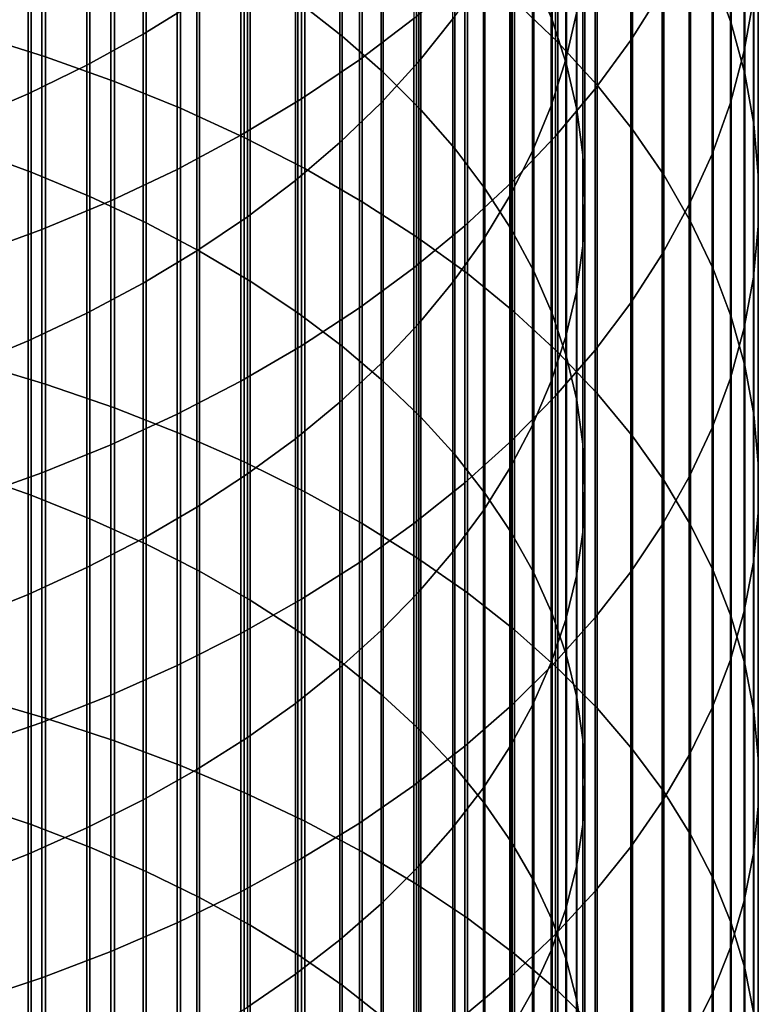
# Model space of a CAD drawing. Header units: metres. Extents: x -28 to 70, y -218 to 28.
# Tile 189 of 256: x 4.97 to 10.5, y -42.45 to -35.09. Entities that reach past the tile are written whole.
import ezdxf

# ---------------------------------------------------------------- set-up
doc = ezdxf.new("R2010")
doc.units = ezdxf.units.M
doc.layers.add('solid_10_261_432_XXX', color=7, linetype='CONTINUOUS')

msp = doc.modelspace()

# ---------------------------------------------------------------- linework, layer by layer
at = {"layer": 'solid_10_261_432_XXX'}
for points in [[(8.954721, -32.938915, 462.801971), (8.954721, -35.086117, 464.620575), (8.816721, -34.757057, 465.020111), (8.816721, -32.598972, 463.192322)], [(10.158388, -32.580116, 463.213959), (10.158388, -34.738808, 465.042297), (10.293597, -35.110611, 464.59082), (10.293597, -32.964218, 462.772919)], [(7.384325, -32.939144, 467.227509), (7.384325, -35.208286, 469.044403), (7.052423, -34.95002, 469.376221), (7.052423, -32.671829, 467.552063)], [(8.672868, -32.664948, 467.560425), (8.672868, -34.943371, 469.384766), (8.996925, -35.253727, 468.986023), (8.996925, -32.986172, 467.17038)], [(4.636589, -32.792336, 472.148407), (4.636589, -35.197128, 473.967499), (5.167373, -35.363163, 473.741577), (5.167373, -32.964535, 471.927155)], [(10.460032, -32.891739, 458.699005), (10.460032, -34.925903, 460.520447), (10.390635, -35.31749, 460.070801), (10.390635, -33.295567, 458.260315)], [(5.167373, -32.964535, 471.927155), (5.167373, -35.363163, 473.741577), (5.681269, -35.546894, 473.491608), (5.681269, -33.155083, 471.682343)], [(7.69119, -33.218285, 466.88855), (7.69119, -35.477982, 468.697876), (7.384325, -35.208286, 469.044403), (7.384325, -32.939144, 467.227509)], [(9.062361, -33.283558, 462.40625), (9.062361, -35.419724, 464.215485), (8.954721, -35.086117, 464.620575), (8.954721, -32.938915, 462.801971)], [(9.777374, -32.939514, 454.734467), (9.777374, -34.864422, 456.556091), (9.542647, -35.238605, 456.149628), (9.542647, -33.324757, 454.33847)], [(10.293597, -32.964218, 462.772919), (10.293597, -35.110611, 464.59082), (10.395164, -35.486717, 464.134155), (10.395164, -33.352768, 462.326782)], [(8.996925, -32.986172, 467.17038), (8.996925, -35.253727, 468.986023), (9.291579, -35.574947, 468.573303), (9.291579, -33.318645, 466.766693)], [(9.057523, -33.364193, 458.185791), (9.057523, -35.384037, 459.994415), (9.136041, -35.036018, 460.394012), (9.136041, -33.005299, 458.575653)], [(5.681269, -33.155083, 471.682343), (5.681269, -35.546894, 473.491608), (6.176596, -35.747715, 473.218384), (6.176596, -33.363354, 471.414764)], [(5.896819, -33.38345, 450.605591), (5.896819, -35.194416, 452.416565), (6.297833, -34.946751, 452.671143), (6.297833, -33.12886, 450.853241)], [(7.958051, -33.489193, 454.169434), (7.958051, -35.398319, 455.976135), (8.213237, -35.079315, 456.322662), (8.213237, -33.160759, 454.50705)], [(7.920033, -33.263031, 450.722717), (7.920033, -35.077274, 452.536957), (7.513144, -35.385014, 452.220642), (7.513144, -33.579369, 450.414978)], [(7.971979, -33.508308, 466.536407), (7.971979, -35.75819, 468.337891), (7.69119, -35.477982, 468.697876), (7.69119, -33.218285, 466.88855)], [(9.139276, -33.631729, 462.00647), (9.139276, -35.756748, 463.806274), (9.062361, -35.419724, 464.215485), (9.062361, -33.283558, 462.40625)], [(9.542647, -33.324757, 454.33847), (9.542647, -35.238605, 456.149628), (9.276731, -35.603096, 455.753693), (9.276731, -33.70002, 453.952698)], [(9.291579, -33.318645, 466.766693), (9.291579, -35.574947, 468.573303), (9.555864, -35.905987, 468.14798), (9.555864, -33.661282, 466.350647)], [(10.390635, -33.295567, 458.260315), (10.390635, -35.31749, 460.070801), (10.287278, -35.705837, 459.624908), (10.287278, -33.696053, 457.825287)], [(5.475811, -33.620876, 450.374603), (5.475811, -35.425388, 452.179138), (5.896819, -35.194416, 452.416565), (5.896819, -33.38345, 450.605591)], [(6.176596, -33.363354, 471.414764), (6.176596, -35.747715, 473.218384), (6.651737, -35.964973, 472.922791), (6.651737, -33.588676, 471.125275)], [(8.948297, -33.719387, 457.799927), (8.948297, -35.728466, 459.598907), (9.057523, -35.384037, 459.994415), (9.057523, -33.364193, 458.185791)], [(10.395164, -33.352768, 462.326782), (10.395164, -35.486717, 464.134155), (10.462755, -35.865902, 463.673737), (10.462755, -33.744492, 461.876984)], [(7.675883, -33.806709, 453.843048), (7.675883, -35.706722, 455.641113), (7.958051, -35.398319, 455.976135), (7.958051, -33.489193, 454.169434)], [(8.225739, -33.808228, 466.172211), (8.225739, -36.047962, 467.965576), (7.971979, -35.75819, 468.337891), (7.971979, -33.508308, 466.536407)], [(5.036238, -33.840336, 450.161102), (5.036238, -35.638885, 451.959656), (5.475811, -35.425388, 452.179138), (5.475811, -33.620876, 450.374603)], [(6.651737, -33.588676, 471.125275), (6.651737, -35.964973, 472.922791), (7.105137, -36.197956, 472.605804), (7.105137, -33.830303, 470.814819)], [(7.513144, -33.579369, 450.414978), (7.513144, -35.385014, 452.220642), (7.0817, -35.676037, 451.921478), (7.0817, -33.878525, 450.123962)], [(9.185204, -33.982254, 461.603973), (9.185204, -36.09605, 463.394287), (9.139276, -35.756748, 463.806274), (9.139276, -33.631729, 462.00647)], [(5.059506, -33.859215, 470.777679), (5.059506, -36.225834, 472.567871), (4.603708, -36.059147, 472.794678), (4.603708, -33.686344, 470.999786)], [(9.276731, -33.70002, 453.952698), (9.276731, -35.603096, 455.753693), (8.980496, -35.956696, 455.369568), (8.980496, -34.064068, 453.578491)], [(9.555864, -33.661282, 466.350647), (9.555864, -35.905987, 468.14798), (9.788918, -36.245766, 467.711456), (9.788918, -34.012955, 465.923645)], [(10.287278, -33.696053, 457.825287), (10.287278, -35.705837, 459.624908), (10.150299, -36.089668, 459.184174), (10.150299, -34.091881, 457.395294)], [(8.80873, -34.069675, 457.419434), (8.80873, -36.068134, 459.208893), (8.948297, -35.728466, 459.598907), (8.948297, -33.719387, 457.799927)], [(10.462755, -33.744492, 461.876984), (10.462755, -35.865902, 463.673737), (10.496152, -36.246922, 463.21109), (10.496152, -34.138115, 461.425018)], [(4.57959, -34.041088, 449.96582), (4.57959, -35.834179, 451.758911), (5.036238, -35.638885, 451.959656), (5.036238, -33.840336, 450.161102)], [(7.105137, -33.830303, 470.814819), (7.105137, -36.197956, 472.605804), (7.535316, -36.4459, 472.268463), (7.535316, -34.087452, 470.484436)], [(7.367691, -34.112236, 453.528961), (7.367691, -36.003483, 455.318756), (7.675883, -35.706722, 455.641113), (7.675883, -33.806709, 453.843048)], [(8.451611, -34.117027, 465.797272), (8.451611, -36.346313, 467.582245), (8.225739, -36.047962, 467.965576), (8.225739, -33.808228, 466.172211)], [(5.498151, -34.048088, 470.535004), (5.498151, -36.407948, 472.320099), (5.059506, -36.225834, 472.567871), (5.059506, -33.859215, 470.777679)], [(7.0817, -33.878525, 450.123962), (7.0817, -35.676037, 451.921478), (6.627111, -35.94939, 451.640472), (6.627111, -34.159519, 449.850616)], [(9.199989, -34.333939, 461.200165), (9.199989, -36.436474, 462.980927), (9.185204, -36.09605, 463.394287), (9.185204, -33.982254, 461.603973)], [(5.918155, -34.252323, 470.272614), (5.918155, -36.604874, 472.052185), (5.498151, -36.407948, 472.320099), (5.498151, -34.048088, 470.535004)], [(8.639299, -34.413864, 457.045532), (8.639299, -36.40189, 458.825653), (8.80873, -36.068134, 459.208893), (8.80873, -34.069675, 457.419434)], [(8.980496, -34.064068, 453.578491), (8.980496, -35.956696, 455.369568), (8.65491, -36.298252, 454.998535), (8.65491, -34.415722, 453.21701)], [(9.788918, -34.012955, 465.923645), (9.788918, -36.245766, 467.711456), (9.989978, -36.593166, 467.265106), (9.989978, -34.372524, 465.48703)], [(7.034518, -34.404739, 453.228302), (7.034518, -36.28759, 455.010132), (7.367691, -36.003483, 455.318756), (7.367691, -34.112236, 453.528961)], [(7.535316, -34.087452, 470.484436), (7.535316, -36.4459, 472.268463), (7.940866, -36.708004, 471.911865), (7.940866, -34.35928, 470.135193)], [(8.648828, -34.433662, 465.412811), (8.648828, -36.652237, 467.189209), (8.451611, -36.346313, 467.582245), (8.451611, -34.117027, 465.797272)], [(10.150299, -34.091881, 457.395294), (10.150299, -36.089668, 459.184174), (9.980146, -36.467731, 458.750061), (9.980146, -34.481762, 456.971771)], [(10.496152, -34.138115, 461.425018), (10.496152, -36.246922, 463.21109), (10.495243, -36.628529, 462.747711), (10.495243, -34.532349, 460.972351)], [(6.627111, -34.159519, 449.850616), (6.627111, -35.94939, 451.640472), (6.150862, -36.204185, 451.378571), (6.150862, -34.421432, 449.595825)], [(6.318093, -34.471226, 469.991364), (6.318093, -36.815945, 471.765015), (5.918155, -36.604874, 472.052185), (5.918155, -34.252323, 470.272614)], [(7.940866, -34.35928, 470.135193), (7.940866, -36.708004, 471.911865), (8.320464, -36.983398, 471.53717), (8.320464, -34.644894, 469.76825)], [(9.183583, -34.685589, 460.796387), (9.183583, -36.776867, 462.567596), (9.199989, -36.436474, 462.980927), (9.199989, -34.333939, 461.200165)], [(9.989978, -34.372524, 465.48703), (9.989978, -36.593166, 467.265106), (10.158388, -36.947056, 466.810425), (10.158388, -34.738808, 465.042297)], [(6.150862, -34.421432, 449.595825), (6.150862, -36.204185, 451.378571), (5.65451, -36.439583, 451.136597), (5.65451, -34.66341, 449.360413)], [(6.677495, -34.683224, 452.942017), (6.677495, -36.558079, 454.716309), (7.034518, -36.28759, 455.010132), (7.034518, -34.404739, 453.228302)], [(8.65491, -34.415722, 453.21701), (8.65491, -36.298252, 454.998535), (8.301037, -36.626652, 454.641815), (8.301037, -34.753822, 452.869446)], [(8.440577, -34.750793, 456.679535), (8.440577, -36.728607, 458.450531), (8.639299, -36.40189, 458.825653), (8.639299, -34.413864, 457.045532)], [(8.816721, -34.757057, 465.020111), (8.816721, -36.964687, 466.787781), (8.648828, -36.652237, 467.189209), (8.648828, -34.433662, 465.412811)], [(6.69661, -34.704052, 469.69223), (6.69661, -37.04044, 471.459564), (6.318093, -36.815945, 471.765015), (6.318093, -34.471226, 469.991364)], [(9.980146, -34.481762, 456.971771), (9.980146, -36.467731, 458.750061), (9.777374, -36.838791, 458.324005), (9.777374, -34.864422, 456.556091)], [(10.495243, -34.532349, 460.972351), (10.495243, -36.628529, 462.747711), (10.460032, -37.009483, 462.285156), (10.460032, -34.925903, 460.520447)], [(5.65451, -34.66341, 449.360413), (5.65451, -36.439583, 451.136597), (5.139678, -36.654823, 450.915344), (5.139678, -34.884663, 449.145172)], [(8.320464, -34.644894, 469.76825), (8.320464, -36.983398, 471.53717), (8.672868, -37.271194, 471.14563), (8.672868, -34.943371, 469.384766)], [(6.297833, -34.946751, 452.671143), (6.297833, -36.814041, 454.438263), (6.677495, -36.558079, 454.716309), (6.677495, -34.683224, 452.942017)], [(7.052423, -34.95002, 469.376221), (7.052423, -37.277607, 471.136902), (6.69661, -37.04044, 471.459564), (6.69661, -34.704052, 469.69223)], [(9.136041, -35.036018, 460.394012), (9.136041, -37.116074, 462.155731), (9.183583, -36.776867, 462.567596), (9.183583, -34.685589, 460.796387)], [(10.158388, -34.738808, 465.042297), (10.158388, -36.947056, 466.810425), (10.293597, -37.306278, 466.348907), (10.293597, -35.110611, 464.59082)], [(8.301037, -34.753822, 452.869446), (8.301037, -36.626652, 454.641815), (7.920033, -36.940819, 454.300537), (7.920033, -35.077274, 452.536957)], [(8.213237, -35.079315, 456.322662), (8.213237, -37.047169, 458.084747), (8.440577, -36.728607, 458.450531), (8.440577, -34.750793, 456.679535)], [(8.954721, -35.086117, 464.620575), (8.954721, -37.282612, 466.379303), (8.816721, -36.964687, 466.787781), (8.816721, -34.757057, 465.020111)], [(5.139678, -34.884663, 449.145172), (5.139678, -36.654823, 450.915344), (4.608047, -36.849194, 450.715546), (4.608047, -35.084465, 448.950806)], [(9.777374, -34.864422, 456.556091), (9.777374, -36.838791, 458.324005), (9.542647, -37.201633, 457.907379), (9.542647, -35.238605, 456.149628)], [(5.896819, -35.194416, 452.416565), (5.896819, -37.0546, 454.176941), (6.297833, -36.814041, 454.438263), (6.297833, -34.946751, 452.671143)], [(7.384325, -35.208286, 469.044403), (7.384325, -37.526634, 470.798065), (7.052423, -37.277607, 471.136902), (7.052423, -34.95002, 469.376221)], [(8.672868, -34.943371, 469.384766), (8.672868, -37.271194, 471.14563), (8.996925, -37.570446, 470.738464), (8.996925, -35.253727, 468.986023)], [(10.460032, -34.925903, 460.520447), (10.460032, -37.009483, 462.285156), (10.390635, -37.388535, 461.82489), (10.390635, -35.31749, 460.070801)], [(7.920033, -35.077274, 452.536957), (7.920033, -36.940819, 454.300537), (7.513144, -37.239723, 453.97583), (7.513144, -35.385014, 452.220642)], [(7.958051, -35.398319, 455.976135), (7.958051, -37.356506, 457.729553), (8.213237, -37.047169, 458.084747), (8.213237, -35.079315, 456.322662)], [(9.062361, -35.419724, 464.215485), (9.062361, -37.604931, 465.965179), (8.954721, -37.282612, 466.379303), (8.954721, -35.086117, 464.620575)], [(9.057523, -35.384037, 459.994415), (9.057523, -37.45295, 461.746674), (9.136041, -37.116074, 462.155731), (9.136041, -35.036018, 460.394012)], [(10.293597, -35.110611, 464.59082), (10.293597, -37.306278, 466.348907), (10.395164, -37.669659, 465.882019), (10.395164, -35.486717, 464.134155)], [(4.636589, -35.197128, 473.967499), (4.636589, -37.651131, 475.719604), (5.167373, -37.810879, 475.489227), (5.167373, -35.363163, 473.741577)], [(5.475811, -35.425388, 452.179138), (5.475811, -37.278942, 453.933228), (5.896819, -37.0546, 454.176941), (5.896819, -35.194416, 452.416565)], [(7.69119, -35.477982, 468.697876), (7.69119, -37.786678, 470.444275), (7.384325, -37.526634, 470.798065), (7.384325, -35.208286, 469.044403)], [(8.996925, -35.253727, 468.986023), (8.996925, -37.570446, 470.738464), (9.291579, -37.880173, 470.317078), (9.291579, -35.574947, 468.573303)], [(9.542647, -35.238605, 456.149628), (9.542647, -37.201633, 457.907379), (9.276731, -37.555073, 457.501526), (9.276731, -35.603096, 455.753693)], [(10.390635, -35.31749, 460.070801), (10.390635, -37.388535, 461.82489), (10.287278, -37.764446, 461.368469), (10.287278, -35.705837, 459.624908)], [(5.167373, -35.363163, 473.741577), (5.167373, -37.810879, 475.489227), (5.681269, -37.987652, 475.234283), (5.681269, -35.546894, 473.491608)], [(7.513144, -35.385014, 452.220642), (7.513144, -37.239723, 453.97583), (7.0817, -37.522392, 453.668762), (7.0817, -35.676037, 451.921478)], [(7.675883, -35.706722, 455.641113), (7.675883, -37.655563, 457.386169), (7.958051, -37.356506, 457.729553), (7.958051, -35.398319, 455.976135)], [(8.948297, -35.728466, 459.598907), (8.948297, -37.78635, 461.341858), (9.057523, -37.45295, 461.746674), (9.057523, -35.384037, 459.994415)], [(5.036238, -35.638885, 451.959656), (5.036238, -37.486309, 453.707977), (5.475811, -37.278942, 453.933228), (5.475811, -35.425388, 452.179138)], [(9.139276, -35.756748, 463.806274), (9.139276, -37.930553, 465.546814), (9.062361, -37.604931, 465.965179), (9.062361, -35.419724, 464.215485)], [(5.681269, -35.546894, 473.491608), (5.681269, -37.987652, 475.234283), (6.176596, -38.180866, 474.955627), (6.176596, -35.747715, 473.218384)], [(7.971979, -35.75819, 468.337891), (7.971979, -38.056862, 470.076691), (7.69119, -37.786678, 470.444275), (7.69119, -35.477982, 468.697876)], [(10.395164, -35.486717, 464.134155), (10.395164, -37.669659, 465.882019), (10.462755, -38.036011, 465.411346), (10.462755, -35.865902, 463.673737)], [(9.276731, -35.603096, 455.753693), (9.276731, -37.555073, 457.501526), (8.980496, -37.897957, 457.107819), (8.980496, -35.956696, 455.369568)], [(9.291579, -35.574947, 468.573303), (9.291579, -37.880173, 470.317078), (9.555864, -38.199368, 469.882782), (9.555864, -35.905987, 468.14798)], [(4.57959, -35.834179, 451.758911), (4.57959, -37.675995, 453.501923), (5.036238, -37.486309, 453.707977), (5.036238, -35.638885, 451.959656)], [(7.0817, -35.676037, 451.921478), (7.0817, -37.522392, 453.668762), (6.627111, -37.787903, 453.380341), (6.627111, -35.94939, 451.640472)], [(6.176596, -35.747715, 473.218384), (6.176596, -38.180866, 474.955627), (6.651737, -38.389896, 474.654144), (6.651737, -35.964973, 472.922791)], [(7.367691, -36.003483, 455.318756), (7.367691, -37.943325, 457.055725), (7.675883, -37.655563, 457.386169), (7.675883, -35.706722, 455.641113)], [(8.225739, -36.047962, 467.965576), (8.225739, -38.336266, 469.696533), (7.971979, -38.056862, 470.076691), (7.971979, -35.75819, 468.337891)], [(8.80873, -36.068134, 459.208893), (8.80873, -38.115143, 460.942627), (8.948297, -37.78635, 461.341858), (8.948297, -35.728466, 459.598907)], [(9.185204, -36.09605, 463.394287), (9.185204, -38.258373, 465.125641), (9.139276, -37.930553, 465.546814), (9.139276, -35.756748, 463.806274)], [(10.287278, -35.705837, 459.624908), (10.287278, -37.764446, 461.368469), (10.150299, -38.135986, 460.917328), (10.150299, -36.089668, 459.184174)], [(9.555864, -35.905987, 468.14798), (9.555864, -38.199368, 469.882782), (9.788918, -38.526989, 469.437042), (9.788918, -36.245766, 467.711456)], [(10.462755, -35.865902, 463.673737), (10.462755, -38.036011, 465.411346), (10.496152, -38.404137, 464.938354), (10.496152, -36.246922, 463.21109)], [(6.627111, -35.94939, 451.640472), (6.627111, -37.787903, 453.380341), (6.150862, -38.035381, 453.111511), (6.150862, -36.204185, 451.378571)], [(6.651737, -35.964973, 472.922791), (6.651737, -38.389896, 474.654144), (7.105137, -38.614056, 474.330872), (7.105137, -36.197956, 472.605804)], [(8.980496, -35.956696, 455.369568), (8.980496, -37.897957, 457.107819), (8.65491, -38.22916, 456.727539), (8.65491, -36.298252, 454.998535)], [(5.059506, -36.225834, 472.567871), (5.059506, -38.640881, 474.292206), (4.603708, -38.480507, 474.523468), (4.603708, -36.059147, 472.794678)], [(7.034518, -36.28759, 455.010132), (7.034518, -38.218819, 456.73941), (7.367691, -37.943325, 457.055725), (7.367691, -36.003483, 455.318756)], [(8.451611, -36.346313, 467.582245), (8.451611, -38.62394, 469.305145), (8.225739, -38.336266, 469.696533), (8.225739, -36.047962, 467.965576)], [(8.639299, -36.40189, 458.825653), (8.639299, -38.438213, 460.550354), (8.80873, -38.115143, 460.942627), (8.80873, -36.068134, 459.208893)], [(9.199989, -36.436474, 462.980927), (9.199989, -38.587276, 464.703064), (9.185204, -38.258373, 465.125641), (9.185204, -36.09605, 463.394287)], [(10.150299, -36.089668, 459.184174), (10.150299, -38.135986, 460.917328), (9.980146, -38.501945, 460.472961), (9.980146, -36.467731, 458.750061)], [(6.150862, -36.204185, 451.378571), (6.150862, -38.035381, 453.111511), (5.65451, -38.264023, 452.863159), (5.65451, -36.439583, 451.136597)], [(7.105137, -36.197956, 472.605804), (7.105137, -38.614056, 474.330872), (7.535316, -38.852615, 473.986816), (7.535316, -36.4459, 472.268463)], [(5.498151, -36.407948, 472.320099), (5.498151, -38.816097, 474.03949), (5.059506, -38.640881, 474.292206), (5.059506, -36.225834, 472.567871)], [(9.788918, -36.245766, 467.711456), (9.788918, -38.526989, 469.437042), (9.989978, -38.861958, 468.981293), (9.989978, -36.593166, 467.265106)], [(10.496152, -36.246922, 463.21109), (10.496152, -38.404137, 464.938354), (10.495243, -38.772835, 464.464661), (10.495243, -36.628529, 462.747711)], [(6.677495, -36.558079, 454.716309), (6.677495, -38.481113, 456.438232), (7.034518, -38.218819, 456.73941), (7.034518, -36.28759, 455.010132)], [(8.65491, -36.298252, 454.998535), (8.65491, -38.22916, 456.727539), (8.301037, -38.547604, 456.361877), (8.301037, -36.626652, 454.641815)], [(8.648828, -36.652237, 467.189209), (8.648828, -38.918915, 468.903809), (8.451611, -38.62394, 469.305145), (8.451611, -36.346313, 467.582245)], [(5.918155, -36.604874, 472.052185), (5.918155, -39.005566, 473.766235), (5.498151, -38.816097, 474.03949), (5.498151, -36.407948, 472.320099)], [(8.440577, -36.728607, 458.450531), (8.440577, -38.754467, 460.166351), (8.639299, -38.438213, 460.550354), (8.639299, -36.40189, 458.825653)], [(5.65451, -36.439583, 451.136597), (5.65451, -38.264023, 452.863159), (5.139678, -38.473083, 452.636047), (5.139678, -36.654823, 450.915344)], [(7.535316, -36.4459, 472.268463), (7.535316, -38.852615, 473.986816), (7.940866, -39.10479, 473.623138), (7.940866, -36.708004, 471.911865)], [(9.183583, -36.776867, 462.567596), (9.183583, -38.916153, 464.280518), (9.199989, -38.587276, 464.703064), (9.199989, -36.436474, 462.980927)], [(9.980146, -36.467731, 458.750061), (9.980146, -38.501945, 460.472961), (9.777374, -38.861122, 460.036835), (9.777374, -36.838791, 458.324005)], [(6.297833, -36.814041, 454.438263), (6.297833, -38.729313, 456.153229), (6.677495, -38.481113, 456.438232), (6.677495, -36.558079, 454.716309)], [(5.139678, -36.654823, 450.915344), (5.139678, -38.473083, 452.636047), (4.608047, -38.661877, 452.430969), (4.608047, -36.849194, 450.715546)], [(6.318093, -36.815945, 471.765015), (6.318093, -39.208645, 473.473358), (5.918155, -39.005566, 473.766235), (5.918155, -36.604874, 472.052185)], [(8.301037, -36.626652, 454.641815), (8.301037, -38.547604, 456.361877), (7.920033, -38.852249, 456.012085), (7.920033, -36.940819, 454.300537)], [(8.816721, -36.964687, 466.787781), (8.816721, -39.220188, 468.493927), (8.648828, -38.918915, 468.903809), (8.648828, -36.652237, 467.189209)], [(9.989978, -36.593166, 467.265106), (9.989978, -38.861958, 468.981293), (10.158388, -39.203186, 468.517059), (10.158388, -36.947056, 466.810425)], [(10.495243, -36.628529, 462.747711), (10.495243, -38.772835, 464.464661), (10.460032, -39.1409, 463.991791), (10.460032, -37.009483, 462.285156)], [(7.940866, -36.708004, 471.911865), (7.940866, -39.10479, 473.623138), (8.320464, -39.369759, 473.240997), (8.320464, -36.983398, 471.53717)], [(8.213237, -37.047169, 458.084747), (8.213237, -39.062832, 459.791901), (8.440577, -38.754467, 460.166351), (8.440577, -36.728607, 458.450531)], [(9.136041, -37.116074, 462.155731), (9.136041, -39.243885, 463.859467), (9.183583, -38.916153, 464.280518), (9.183583, -36.776867, 462.567596)], [(5.896819, -37.0546, 454.176941), (5.896819, -38.962582, 455.885376), (6.297833, -38.729313, 456.153229), (6.297833, -36.814041, 454.438263)], [(6.69661, -37.04044, 471.459564), (6.69661, -39.424641, 473.161865), (6.318093, -39.208645, 473.473358), (6.318093, -36.815945, 471.765015)], [(9.777374, -36.838791, 458.324005), (9.777374, -38.861122, 460.036835), (9.542647, -39.212349, 459.610352), (9.542647, -37.201633, 457.907379)], [(7.920033, -36.940819, 454.300537), (7.920033, -38.852249, 456.012085), (7.513144, -39.142094, 455.67926), (7.513144, -37.239723, 453.97583)], [(10.158388, -36.947056, 466.810425), (10.158388, -39.203186, 468.517059), (10.293597, -39.549553, 468.045807), (10.293597, -37.306278, 466.348907)], [(8.320464, -36.983398, 471.53717), (8.320464, -39.369759, 473.240997), (8.672868, -39.646656, 472.841675), (8.672868, -37.271194, 471.14563)], [(8.954721, -37.282612, 466.379303), (8.954721, -39.526737, 468.076843), (8.816721, -39.220188, 468.493927), (8.816721, -36.964687, 466.787781)], [(10.460032, -37.009483, 462.285156), (10.460032, -39.1409, 463.991791), (10.390635, -39.507122, 463.52124), (10.390635, -37.388535, 461.82489)], [(5.475811, -37.278942, 453.933228), (5.475811, -39.180122, 455.63559), (5.896819, -38.962582, 455.885376), (5.896819, -37.0546, 454.176941)], [(7.052423, -37.277607, 471.136902), (7.052423, -39.652824, 472.832764), (6.69661, -39.424641, 473.161865), (6.69661, -37.04044, 471.459564)], [(7.958051, -37.356506, 457.729553), (7.958051, -39.362263, 459.428345), (8.213237, -39.062832, 459.791901), (8.213237, -37.047169, 458.084747)], [(9.057523, -37.45295, 461.746674), (9.057523, -39.569359, 463.441284), (9.136041, -39.243885, 463.859467), (9.136041, -37.116074, 462.155731)], [(7.513144, -37.239723, 453.97583), (7.513144, -39.142094, 455.67926), (7.0817, -39.416195, 455.364532), (7.0817, -37.522392, 453.668762)], [(9.542647, -37.201633, 457.907379), (9.542647, -39.212349, 459.610352), (9.276731, -39.554474, 459.194946), (9.276731, -37.555073, 457.501526)], [(5.036238, -37.486309, 453.707977), (5.036238, -39.381203, 455.404724), (5.475811, -39.180122, 455.63559), (5.475811, -37.278942, 453.933228)], [(7.384325, -37.526634, 470.798065), (7.384325, -39.892418, 472.487213), (7.052423, -39.652824, 472.832764), (7.052423, -37.277607, 471.136902)], [(8.672868, -37.271194, 471.14563), (8.672868, -39.646656, 472.841675), (8.996925, -39.934574, 472.426422), (8.996925, -37.570446, 470.738464)], [(9.062361, -37.604931, 465.965179), (9.062361, -39.837521, 467.653992), (8.954721, -39.526737, 468.076843), (8.954721, -37.282612, 466.379303)], [(10.293597, -37.306278, 466.348907), (10.293597, -39.549553, 468.045807), (10.395164, -39.899933, 467.569092), (10.395164, -37.669659, 465.882019)], [(7.675883, -37.655563, 457.386169), (7.675883, -39.651741, 459.076843), (7.958051, -39.362263, 459.428345), (7.958051, -37.356506, 457.729553)], [(10.390635, -37.388535, 461.82489), (10.390635, -39.507122, 463.52124), (10.287278, -39.870316, 463.054626), (10.287278, -37.764446, 461.368469)], [(8.948297, -37.78635, 461.341858), (8.948297, -39.891476, 463.027435), (9.057523, -39.569359, 463.441284), (9.057523, -37.45295, 461.746674)], [(4.57959, -37.675995, 453.501923), (4.57959, -39.565144, 455.193512), (5.036238, -39.381203, 455.404724), (5.036238, -37.486309, 453.707977)], [(7.0817, -37.522392, 453.668762), (7.0817, -39.416195, 455.364532), (6.627111, -39.673656, 455.068909), (6.627111, -37.787903, 453.380341)], [(7.69119, -37.786678, 470.444275), (7.69119, -40.142616, 472.126373), (7.384325, -39.892418, 472.487213), (7.384325, -37.526634, 470.798065)], [(9.276731, -37.555073, 457.501526), (9.276731, -39.554474, 459.194946), (8.980496, -39.886375, 458.791931), (8.980496, -37.897957, 457.107819)], [(8.996925, -37.570446, 470.738464), (8.996925, -39.934574, 472.426422), (9.291579, -40.232574, 471.996643), (9.291579, -37.880173, 470.317078)], [(9.139276, -37.930553, 465.546814), (9.139276, -40.151493, 467.226837), (9.062361, -39.837521, 467.653992), (9.062361, -37.604931, 465.965179)], [(4.636589, -37.651131, 475.719604), (4.636589, -40.152477, 477.403442), (5.167373, -40.30582, 477.168732), (5.167373, -37.810879, 475.489227)], [(7.367691, -37.943325, 457.055725), (7.367691, -39.930294, 458.738617), (7.675883, -39.651741, 459.076843), (7.675883, -37.655563, 457.386169)], [(10.395164, -37.669659, 465.882019), (10.395164, -39.899933, 467.569092), (10.462755, -40.253178, 467.08847), (10.462755, -38.036011, 465.411346)], [(5.167373, -37.810879, 475.489227), (5.167373, -40.30582, 477.168732), (5.681269, -40.475498, 476.909027), (5.681269, -37.987652, 475.234283)], [(6.627111, -37.787903, 453.380341), (6.627111, -39.673656, 455.068909), (6.150862, -39.913635, 454.793365), (6.150862, -38.035381, 453.111511)], [(7.971979, -38.056862, 470.076691), (7.971979, -40.402569, 471.751495), (7.69119, -40.142616, 472.126373), (7.69119, -37.786678, 470.444275)], [(8.80873, -38.115143, 460.942627), (8.80873, -40.209145, 462.619293), (8.948297, -39.891476, 463.027435), (8.948297, -37.78635, 461.341858)], [(10.287278, -37.764446, 461.368469), (10.287278, -39.870316, 463.054626), (10.150299, -40.229282, 462.593414), (10.150299, -38.135986, 460.917328)], [(8.980496, -37.897957, 457.107819), (8.980496, -39.886375, 458.791931), (8.65491, -40.206978, 458.402649), (8.65491, -38.22916, 456.727539)], [(9.291579, -37.880173, 470.317078), (9.291579, -40.232574, 471.996643), (9.555864, -40.53968, 471.553741), (9.555864, -38.199368, 469.882782)], [(7.034518, -38.218819, 456.73941), (7.034518, -40.196964, 458.414795), (7.367691, -39.930294, 458.738617), (7.367691, -37.943325, 457.055725)], [(9.185204, -38.258373, 465.125641), (9.185204, -40.467579, 466.796783), (9.139276, -40.151493, 467.226837), (9.139276, -37.930553, 465.546814)], [(6.150862, -38.035381, 453.111511), (6.150862, -39.913635, 454.793365), (5.65451, -40.135345, 454.538788), (5.65451, -38.264023, 452.863159)], [(5.681269, -37.987652, 475.234283), (5.681269, -40.475498, 476.909027), (6.176596, -40.660965, 476.625153), (6.176596, -38.180866, 474.955627)], [(10.462755, -38.036011, 465.411346), (10.462755, -40.253178, 467.08847), (10.496152, -40.608131, 466.60556), (10.496152, -38.404137, 464.938354)], [(8.225739, -38.336266, 469.696533), (8.225739, -40.671391, 471.3638), (7.971979, -40.402569, 471.751495), (7.971979, -38.056862, 470.076691)], [(8.639299, -38.438213, 460.550354), (8.639299, -40.521282, 462.218262), (8.80873, -40.209145, 462.619293), (8.80873, -38.115143, 460.942627)], [(6.176596, -38.180866, 474.955627), (6.176596, -40.660965, 476.625153), (6.651737, -40.861607, 476.318054), (6.651737, -38.389896, 474.654144)], [(9.555864, -38.199368, 469.882782), (9.555864, -40.53968, 471.553741), (9.788918, -40.854893, 471.099152), (9.788918, -38.526989, 469.437042)], [(10.150299, -38.135986, 460.917328), (10.150299, -40.229282, 462.593414), (9.980146, -40.582859, 462.13913), (9.980146, -38.501945, 460.472961)], [(5.65451, -38.264023, 452.863159), (5.65451, -40.135345, 454.538788), (5.139678, -40.33807, 454.306), (5.139678, -38.473083, 452.636047)], [(6.677495, -38.481113, 456.438232), (6.677495, -40.450859, 458.106506), (7.034518, -40.196964, 458.414795), (7.034518, -38.218819, 456.73941)], [(8.65491, -38.22916, 456.727539), (8.65491, -40.206978, 458.402649), (8.301037, -40.515224, 458.028381), (8.301037, -38.547604, 456.361877)], [(9.199989, -38.587276, 464.703064), (9.199989, -40.784718, 466.365295), (9.185204, -40.467579, 466.796783), (9.185204, -38.258373, 465.125641)], [(8.451611, -38.62394, 469.305145), (8.451611, -40.948174, 470.9646), (8.225739, -40.671391, 471.3638), (8.225739, -38.336266, 469.696533)], [(6.651737, -38.389896, 474.654144), (6.651737, -40.861607, 476.318054), (7.105137, -41.076775, 475.988708), (7.105137, -38.614056, 474.330872)], [(10.496152, -38.404137, 464.938354), (10.496152, -40.608131, 466.60556), (10.495243, -40.963634, 466.121857), (10.495243, -38.772835, 464.464661)], [(5.059506, -38.640881, 474.292206), (5.059506, -41.102524, 475.94931), (4.603708, -40.948582, 476.184937), (4.603708, -38.480507, 474.523468)], [(5.139678, -38.473083, 452.636047), (5.139678, -40.33807, 454.306), (4.608047, -40.521137, 454.095795), (4.608047, -38.661877, 452.430969)], [(6.297833, -38.729313, 456.153229), (6.297833, -40.691113, 457.814789), (6.677495, -40.450859, 458.106506), (6.677495, -38.481113, 456.438232)], [(8.440577, -38.754467, 460.166351), (8.440577, -40.826836, 461.825684), (8.639299, -40.521282, 462.218262), (8.639299, -38.438213, 460.550354)], [(8.301037, -38.547604, 456.361877), (8.301037, -40.515224, 458.028381), (7.920033, -40.810112, 457.670319), (7.920033, -38.852249, 456.012085)], [(9.980146, -38.501945, 460.472961), (9.980146, -40.582859, 462.13913), (9.777374, -40.929886, 461.693298), (9.777374, -38.861122, 460.036835)], [(9.788918, -38.526989, 469.437042), (9.788918, -40.854893, 471.099152), (9.989978, -41.177177, 470.634338), (9.989978, -38.861958, 468.981293)], [(5.498151, -38.816097, 474.03949), (5.498151, -41.27071, 475.691864), (5.059506, -41.102524, 475.94931), (5.059506, -38.640881, 474.292206)], [(7.105137, -38.614056, 474.330872), (7.105137, -41.076775, 475.988708), (7.535316, -41.305763, 475.638214), (7.535316, -38.852615, 473.986816)], [(8.648828, -38.918915, 468.903809), (8.648828, -41.231979, 470.555298), (8.451611, -40.948174, 470.9646), (8.451611, -38.62394, 469.305145)], [(9.183583, -38.916153, 464.280518), (9.183583, -41.101826, 465.933868), (9.199989, -40.784718, 466.365295), (9.199989, -38.587276, 464.703064)], [(5.896819, -38.962582, 455.885376), (5.896819, -40.916912, 457.540619), (6.297833, -40.691113, 457.814789), (6.297833, -38.729313, 456.153229)], [(8.213237, -39.062832, 459.791901), (8.213237, -41.124767, 461.442902), (8.440577, -40.826836, 461.825684), (8.440577, -38.754467, 460.166351)], [(10.495243, -38.772835, 464.464661), (10.495243, -40.963634, 466.121857), (10.460032, -41.318527, 465.639008), (10.460032, -39.1409, 463.991791)], [(5.918155, -39.005566, 473.766235), (5.918155, -41.452579, 475.413513), (5.498151, -41.27071, 475.691864), (5.498151, -38.816097, 474.03949)], [(7.920033, -38.852249, 456.012085), (7.920033, -40.810112, 457.670319), (7.513144, -41.090679, 457.32962), (7.513144, -39.142094, 455.67926)], [(7.535316, -38.852615, 473.986816), (7.535316, -41.305763, 475.638214), (7.940866, -41.547821, 475.267731), (7.940866, -39.10479, 473.623138)], [(9.777374, -38.861122, 460.036835), (9.777374, -40.929886, 461.693298), (9.542647, -41.269226, 461.257294), (9.542647, -39.212349, 459.610352)], [(9.989978, -38.861958, 468.981293), (9.989978, -41.177177, 470.634338), (10.158388, -41.505482, 470.160858), (10.158388, -39.203186, 468.517059)], [(8.816721, -39.220188, 468.493927), (8.816721, -41.521843, 470.137268), (8.648828, -41.231979, 470.555298), (8.648828, -38.918915, 468.903809)], [(9.136041, -39.243885, 463.859467), (9.136041, -41.417828, 465.503906), (9.183583, -41.101826, 465.933868), (9.183583, -38.916153, 464.280518)], [(5.475811, -39.180122, 455.63559), (5.475811, -41.127491, 457.284943), (5.896819, -40.916912, 457.540619), (5.896819, -38.962582, 455.885376)], [(6.318093, -39.208645, 473.473358), (6.318093, -41.647507, 475.115143), (5.918155, -41.452579, 475.413513), (5.918155, -39.005566, 473.766235)], [(7.958051, -39.362263, 459.428345), (7.958051, -41.414066, 461.071198), (8.213237, -41.124767, 461.442902), (8.213237, -39.062832, 459.791901)], [(7.513144, -39.142094, 455.67926), (7.513144, -41.090679, 457.32962), (7.0817, -41.356003, 457.007477), (7.0817, -39.416195, 455.364532)], [(7.940866, -39.10479, 473.623138), (7.940866, -41.547821, 475.267731), (8.320464, -41.802158, 474.878418), (8.320464, -39.369759, 473.240997)], [(10.460032, -39.1409, 463.991791), (10.460032, -41.318527, 465.639008), (10.390635, -41.67165, 465.158569), (10.390635, -39.507122, 463.52124)], [(5.036238, -39.381203, 455.404724), (5.036238, -41.322132, 457.048584), (5.475811, -41.127491, 457.284943), (5.475811, -39.180122, 455.63559)], [(6.69661, -39.424641, 473.161865), (6.69661, -41.854839, 474.797791), (6.318093, -41.647507, 475.115143), (6.318093, -39.208645, 473.473358)], [(8.954721, -39.526737, 468.076843), (8.954721, -41.81678, 469.711914), (8.816721, -41.521843, 470.137268), (8.816721, -39.220188, 468.493927)], [(9.542647, -39.212349, 459.610352), (9.542647, -41.269226, 461.257294), (9.276731, -41.599773, 460.832611), (9.276731, -39.554474, 459.194946)], [(10.158388, -39.203186, 468.517059), (10.158388, -41.505482, 470.160858), (10.293597, -41.838734, 469.680237), (10.293597, -39.549553, 468.045807)], [(9.057523, -39.569359, 463.441284), (9.057523, -41.731659, 465.076935), (9.136041, -41.417828, 465.503906), (9.136041, -39.243885, 463.859467)], [(7.675883, -39.651741, 459.076843), (7.675883, -41.693752, 460.711884), (7.958051, -41.414066, 461.071198), (7.958051, -39.362263, 459.428345)], [(8.320464, -39.369759, 473.240997), (8.320464, -41.802158, 474.878418), (8.672868, -42.067947, 474.471619), (8.672868, -39.646656, 472.841675)], [(4.57959, -39.565144, 455.193512), (4.57959, -41.500179, 456.832397), (5.036238, -41.322132, 457.048584), (5.036238, -39.381203, 455.404724)], [(7.0817, -39.416195, 455.364532), (7.0817, -41.356003, 457.007477), (6.627111, -41.605221, 456.704865), (6.627111, -39.673656, 455.068909)], [(7.052423, -39.652824, 472.832764), (7.052423, -42.073868, 474.462555), (6.69661, -41.854839, 474.797791), (6.69661, -39.424641, 473.161865)], [(10.390635, -39.507122, 463.52124), (10.390635, -41.67165, 465.158569), (10.287278, -42.021847, 464.682129), (10.287278, -39.870316, 463.054626)], [(8.948297, -39.891476, 463.027435), (8.948297, -42.042252, 464.654358), (9.057523, -41.731659, 465.076935), (9.057523, -39.569359, 463.441284)], [(9.062361, -39.837521, 467.653992), (9.062361, -42.115799, 469.28067), (8.954721, -41.81678, 469.711914), (8.954721, -39.526737, 468.076843)], [(9.276731, -39.554474, 459.194946), (9.276731, -41.599773, 460.832611), (8.980496, -41.920444, 460.420624), (8.980496, -39.886375, 458.791931)], [(10.293597, -39.549553, 468.045807), (10.293597, -41.838734, 469.680237), (10.395164, -42.175846, 469.194061), (10.395164, -39.899933, 467.569092)], [(7.384325, -39.892418, 472.487213), (7.384325, -42.303852, 474.110535), (7.052423, -42.073868, 474.462555), (7.052423, -39.652824, 472.832764)], [(7.367691, -39.930294, 458.738617), (7.367691, -41.962875, 460.366089), (7.675883, -41.693752, 460.711884), (7.675883, -39.651741, 459.076843)], [(8.672868, -39.646656, 472.841675), (8.672868, -42.067947, 474.471619), (8.996925, -42.344315, 474.048584), (8.996925, -39.934574, 472.426422)], [(6.627111, -39.673656, 455.068909), (6.627111, -41.605221, 456.704865), (6.150862, -41.837513, 456.422791), (6.150862, -39.913635, 454.793365)], [(7.69119, -40.142616, 472.126373), (7.69119, -42.54401, 473.74295), (7.384325, -42.303852, 474.110535), (7.384325, -39.892418, 472.487213)], [(8.980496, -39.886375, 458.791931), (8.980496, -41.920444, 460.420624), (8.65491, -42.230198, 460.022644), (8.65491, -40.206978, 458.402649)], [(8.80873, -40.209145, 462.619293), (8.80873, -42.348553, 464.23761), (8.948297, -42.042252, 464.654358), (8.948297, -39.891476, 463.027435)], [(9.139276, -40.151493, 467.226837), (9.139276, -42.417877, 468.845001), (9.062361, -42.115799, 469.28067), (9.062361, -39.837521, 467.653992)], [(10.287278, -39.870316, 463.054626), (10.287278, -42.021847, 464.682129), (10.150299, -42.36797, 464.211212), (10.150299, -40.229282, 462.593414)], [(6.150862, -39.913635, 454.793365), (6.150862, -41.837513, 456.422791), (5.65451, -42.052128, 456.162201), (5.65451, -40.135345, 454.538788)], [(7.034518, -40.196964, 458.414795), (7.034518, -42.220528, 460.035065), (7.367691, -41.962875, 460.366089), (7.367691, -39.930294, 458.738617)], [(8.996925, -39.934574, 472.426422), (8.996925, -42.344315, 474.048584), (9.291579, -42.63036, 473.610779), (9.291579, -40.232574, 471.996643)], [(10.395164, -39.899933, 467.569092), (10.395164, -42.175846, 469.194061), (10.462755, -42.515713, 468.703888), (10.462755, -40.253178, 467.08847)], [(4.636589, -40.152477, 477.403442), (4.636589, -42.699276, 479.017731), (5.167373, -42.846088, 478.7789), (5.167373, -40.30582, 477.168732)], [(5.65451, -40.135345, 454.538788), (5.65451, -42.052128, 456.162201), (5.139678, -42.24836, 455.92395), (5.139678, -40.33807, 454.306)], [(7.971979, -40.402569, 471.751495), (7.971979, -42.793533, 473.361023), (7.69119, -42.54401, 473.74295), (7.69119, -40.142616, 472.126373)], [(9.185204, -40.467579, 466.796783), (9.185204, -42.721996, 468.406403), (9.139276, -42.417877, 468.845001), (9.139276, -40.151493, 467.226837)], [(6.677495, -40.450859, 458.106506), (6.677495, -42.465828, 459.71991), (7.034518, -42.220528, 460.035065), (7.034518, -40.196964, 458.414795)], [(8.65491, -40.206978, 458.402649), (8.65491, -42.230198, 460.022644), (8.301037, -42.528015, 459.640015), (8.301037, -40.515224, 458.028381)], [(8.639299, -40.521282, 462.218262), (8.639299, -42.649521, 463.828125), (8.80873, -42.348553, 464.23761), (8.80873, -40.209145, 462.619293)], [(9.291579, -40.232574, 471.996643), (9.291579, -42.63036, 473.610779), (9.555864, -42.925144, 473.159576), (9.555864, -40.53968, 471.553741)], [(10.150299, -40.229282, 462.593414), (10.150299, -42.36797, 464.211212), (9.980146, -42.708893, 463.747345), (9.980146, -40.582859, 462.13913)], [(10.462755, -40.253178, 467.08847), (10.462755, -42.515713, 468.703888), (10.496152, -42.857227, 468.211365), (10.496152, -40.608131, 466.60556)], [(5.167373, -40.30582, 477.168732), (5.167373, -42.846088, 478.7789), (5.681269, -43.008549, 478.514587), (5.681269, -40.475498, 476.909027)], [(5.139678, -40.33807, 454.306), (5.139678, -42.24836, 455.92395), (4.608047, -42.425568, 455.708771), (4.608047, -40.521137, 454.095795)], [(8.225739, -40.671391, 471.3638), (8.225739, -43.051571, 472.966064), (7.971979, -42.793533, 473.361023), (7.971979, -40.402569, 471.751495)], [(5.681269, -40.475498, 476.909027), (5.681269, -43.008549, 478.514587), (6.176596, -43.186123, 478.225708), (6.176596, -40.660965, 476.625153)], [(6.297833, -40.691113, 457.814789), (6.297833, -42.697952, 459.421661), (6.677495, -42.465828, 459.71991), (6.677495, -40.450859, 458.106506)], [(9.199989, -40.784718, 466.365295), (9.199989, -43.027122, 467.966339), (9.185204, -42.721996, 468.406403), (9.185204, -40.467579, 466.796783)], [(8.301037, -40.515224, 458.028381), (8.301037, -42.528015, 459.640015), (7.920033, -42.812927, 459.273956), (7.920033, -40.810112, 457.670319)], [(8.440577, -40.826836, 461.825684), (8.440577, -42.944141, 463.427307), (8.639299, -42.649521, 463.828125), (8.639299, -40.521282, 462.218262)], [(9.555864, -40.53968, 471.553741), (9.555864, -42.925144, 473.159576), (9.788918, -43.227711, 472.696472), (9.788918, -40.854893, 471.099152)], [(9.980146, -40.582859, 462.13913), (9.980146, -42.708893, 463.747345), (9.777374, -43.043503, 463.292114), (9.777374, -40.929886, 461.693298)], [(10.496152, -40.608131, 466.60556), (10.496152, -42.857227, 468.211365), (10.495243, -43.199268, 467.718079), (10.495243, -40.963634, 466.121857)], [(5.896819, -40.916912, 457.540619), (5.896819, -42.916111, 459.141388), (6.297833, -42.697952, 459.421661), (6.297833, -40.691113, 457.814789)], [(6.176596, -40.660965, 476.625153), (6.176596, -43.186123, 478.225708), (6.651737, -43.378227, 477.913208), (6.651737, -40.861607, 476.318054)], [(8.451611, -40.948174, 470.9646), (8.451611, -43.317249, 472.559418), (8.225739, -43.051571, 472.966064), (8.225739, -40.671391, 471.3638)], [(7.920033, -40.810112, 457.670319), (7.920033, -42.812927, 459.273956), (7.513144, -43.083996, 458.92569), (7.513144, -41.090679, 457.32962)], [(8.213237, -41.124767, 461.442902), (8.213237, -43.231411, 463.036438), (8.440577, -42.944141, 463.427307), (8.440577, -40.826836, 461.825684)], [(9.183583, -41.101826, 465.933868), (9.183583, -43.332222, 467.526337), (9.199989, -43.027122, 467.966339), (9.199989, -40.784718, 466.365295)], [(5.475811, -41.127491, 457.284943), (5.475811, -43.119564, 458.879974), (5.896819, -42.916111, 459.141388), (5.896819, -40.916912, 457.540619)], [(6.651737, -40.861607, 476.318054), (6.651737, -43.378227, 477.913208), (7.105137, -43.58424, 477.578064), (7.105137, -41.076775, 475.988708)], [(9.788918, -40.854893, 471.099152), (9.788918, -43.227711, 472.696472), (9.989978, -43.537067, 472.222961), (9.989978, -41.177177, 470.634338)], [(5.059506, -41.102524, 475.94931), (5.059506, -43.608891, 477.537964), (4.603708, -43.461502, 477.77774), (4.603708, -40.948582, 476.184937)], [(8.648828, -41.231979, 470.555298), (8.648828, -43.589668, 472.142426), (8.451611, -43.317249, 472.559418), (8.451611, -40.948174, 470.9646)], [(9.777374, -40.929886, 461.693298), (9.777374, -43.043503, 463.292114), (9.542647, -43.370701, 462.846924), (9.542647, -41.269226, 461.257294)], [(10.495243, -40.963634, 466.121857), (10.495243, -43.199268, 467.718079), (10.460032, -43.540722, 467.225647), (10.460032, -41.318527, 465.639008)], [(5.036238, -41.322132, 457.048584), (5.036238, -43.307621, 458.638367), (5.475811, -43.119564, 458.879974), (5.475811, -41.127491, 457.284943)], [(5.498151, -41.27071, 475.691864), (5.498151, -43.76992, 477.27597), (5.059506, -43.608891, 477.537964), (5.059506, -41.102524, 475.94931)], [(7.513144, -41.090679, 457.32962), (7.513144, -43.083996, 458.92569), (7.0817, -43.340343, 458.596313), (7.0817, -41.356003, 457.007477)], [(7.105137, -41.076775, 475.988708), (7.105137, -43.58424, 477.578064), (7.535316, -43.803482, 477.221375), (7.535316, -41.305763, 475.638214)], [(7.958051, -41.414066, 461.071198), (7.958051, -43.510361, 462.656921), (8.213237, -43.231411, 463.036438), (8.213237, -41.124767, 461.442902)], [(9.136041, -41.417828, 465.503906), (9.136041, -43.636261, 467.08786), (9.183583, -43.332222, 467.526337), (9.183583, -41.101826, 465.933868)], [(9.989978, -41.177177, 470.634338), (9.989978, -43.537067, 472.222961), (10.158388, -43.8522, 471.740601), (10.158388, -41.505482, 470.160858)], [(5.918155, -41.452579, 475.413513), (5.918155, -43.94405, 476.992706), (5.498151, -43.76992, 477.27597), (5.498151, -41.27071, 475.691864)], [(8.816721, -41.521843, 470.137268), (8.816721, -43.867905, 471.716583), (8.648828, -43.589668, 472.142426), (8.648828, -41.231979, 470.555298)], [(9.542647, -41.269226, 461.257294), (9.542647, -43.370701, 462.846924), (9.276731, -43.689423, 462.4133), (9.276731, -41.599773, 460.832611)], [(4.57959, -41.500179, 456.832397), (4.57959, -43.479645, 458.417358), (5.036238, -43.307621, 458.638367), (5.036238, -41.322132, 457.048584)], [(7.0817, -41.356003, 457.007477), (7.0817, -43.340343, 458.596313), (6.627111, -43.581127, 458.286957), (6.627111, -41.605221, 456.704865)], [(7.535316, -41.305763, 475.638214), (7.535316, -43.803482, 477.221375), (7.940866, -44.035236, 476.84436), (7.940866, -41.547821, 475.267731)], [(10.460032, -41.318527, 465.639008), (10.460032, -43.540722, 467.225647), (10.390635, -43.88047, 466.735657), (10.390635, -41.67165, 465.158569)], [(7.675883, -41.693752, 460.711884), (7.675883, -43.780037, 462.290009), (7.958051, -43.510361, 462.656921), (7.958051, -41.414066, 461.071198)], [(9.057523, -41.731659, 465.076935), (9.057523, -43.938206, 466.652374), (9.136041, -43.636261, 467.08786), (9.136041, -41.417828, 465.503906)], [(6.318093, -41.647507, 475.115143), (6.318093, -44.130684, 476.689087), (5.918155, -43.94405, 476.992706), (5.918155, -41.452579, 475.413513)], [(10.158388, -41.505482, 470.160858), (10.158388, -43.8522, 471.740601), (10.293597, -44.172085, 471.250977), (10.293597, -41.838734, 469.680237)], [(7.940866, -41.547821, 475.267731), (7.940866, -44.035236, 476.84436), (8.320464, -44.278751, 476.448212), (8.320464, -41.802158, 474.878418)], [(8.954721, -41.81678, 469.711914), (8.954721, -44.151012, 471.283234), (8.816721, -43.867905, 471.716583), (8.816721, -41.521843, 470.137268)], [(6.627111, -41.605221, 456.704865), (6.627111, -43.581127, 458.286957), (6.150862, -43.805565, 457.998627), (6.150862, -41.837513, 456.422791)], [(6.69661, -41.854839, 474.797791), (6.69661, -44.329193, 476.36615), (6.318093, -44.130684, 476.689087), (6.318093, -41.647507, 475.115143)], [(9.276731, -41.599773, 460.832611), (9.276731, -43.689423, 462.4133), (8.980496, -43.998619, 461.992615), (8.980496, -41.920444, 460.420624)], [(7.367691, -41.962875, 460.366089), (7.367691, -44.039532, 461.936951), (7.675883, -43.780037, 462.290009), (7.675883, -41.693752, 460.711884)], [(8.948297, -42.042252, 464.654358), (8.948297, -44.237038, 466.221405), (9.057523, -43.938206, 466.652374), (9.057523, -41.731659, 465.076935)], [(10.390635, -41.67165, 465.158569), (10.390635, -43.88047, 466.735657), (10.287278, -44.217403, 466.249725), (10.287278, -42.021847, 464.682129)], [(8.320464, -41.802158, 474.878418), (8.320464, -44.278751, 476.448212), (8.672868, -44.53323, 476.03421), (8.672868, -42.067947, 474.471619)], [(6.150862, -41.837513, 456.422791), (6.150862, -43.805565, 457.998627), (5.65451, -44.012917, 457.732208), (5.65451, -42.052128, 456.162201)], [(7.052423, -42.073868, 474.462555), (7.052423, -44.538898, 476.024994), (6.69661, -44.329193, 476.36615), (6.69661, -41.854839, 474.797791)], [(9.062361, -42.115799, 469.28067), (9.062361, -44.43803, 470.843933), (8.954721, -44.151012, 471.283234), (8.954721, -41.81678, 469.711914)], [(10.293597, -41.838734, 469.680237), (10.293597, -44.172085, 471.250977), (10.395164, -44.49567, 470.755707), (10.395164, -42.175846, 469.194061)], [(8.980496, -41.920444, 460.420624), (8.980496, -43.998619, 461.992615), (8.65491, -44.297287, 461.586273), (8.65491, -42.230198, 460.022644)], [(7.034518, -42.220528, 460.035065), (7.034518, -44.287964, 461.598969), (7.367691, -44.039532, 461.936951), (7.367691, -41.962875, 460.366089)], [(10.287278, -42.021847, 464.682129), (10.287278, -44.217403, 466.249725), (10.150299, -44.550423, 465.76944), (10.150299, -42.36797, 464.211212)], [(5.65451, -42.052128, 456.162201), (5.65451, -44.012917, 457.732208), (5.139678, -44.202507, 457.488617), (5.139678, -42.24836, 455.92395)], [(7.384325, -42.303852, 474.110535), (7.384325, -44.759098, 475.666779), (7.052423, -44.538898, 476.024994), (7.052423, -42.073868, 474.462555)], [(8.672868, -42.067947, 474.471619), (8.672868, -44.53323, 476.03421), (8.996925, -44.797836, 475.60376), (8.996925, -42.344315, 474.048584)], [(8.80873, -42.348553, 464.23761), (8.80873, -44.531738, 465.796387), (8.948297, -44.237038, 466.221405), (8.948297, -42.042252, 464.654358)], [(9.139276, -42.417877, 468.845001), (9.139276, -44.727993, 470.400116), (9.062361, -44.43803, 470.843933), (9.062361, -42.115799, 469.28067)], [(5.139678, -42.24836, 455.92395), (5.139678, -44.202507, 457.488617), (4.608047, -44.373718, 457.268646), (4.608047, -42.425568, 455.708771)], [(6.677495, -42.465828, 459.71991), (6.677495, -44.52449, 461.277161), (7.034518, -44.287964, 461.598969), (7.034518, -42.220528, 460.035065)], [(8.65491, -42.230198, 460.022644), (8.65491, -44.297287, 461.586273), (8.301037, -44.58445, 461.195587), (8.301037, -42.528015, 459.640015)], [(10.395164, -42.175846, 469.194061), (10.395164, -44.49567, 470.755707), (10.462755, -44.821903, 470.256378), (10.462755, -42.515713, 468.703888)], [(7.69119, -42.54401, 473.74295), (7.69119, -44.989037, 475.292694), (7.384325, -44.759098, 475.666779), (7.384325, -42.303852, 474.110535)], [(8.639299, -42.649521, 463.828125), (8.639299, -44.821312, 465.378754), (8.80873, -44.531738, 465.796387), (8.80873, -42.348553, 464.23761)], [(8.996925, -42.344315, 474.048584), (8.996925, -44.797836, 475.60376), (9.291579, -45.071709, 475.158203), (9.291579, -42.63036, 473.610779)], [(10.150299, -42.36797, 464.211212), (10.150299, -44.550423, 465.76944), (9.980146, -44.878437, 465.296387), (9.980146, -42.708893, 463.747345)], [(9.185204, -42.721996, 468.406403), (9.185204, -45.019909, 469.953278), (9.139276, -44.727993, 470.400116), (9.139276, -42.417877, 468.845001)]]:
    msp.add_3dface(points, dxfattribs=at)

doc.saveas('drawing.dxf')
